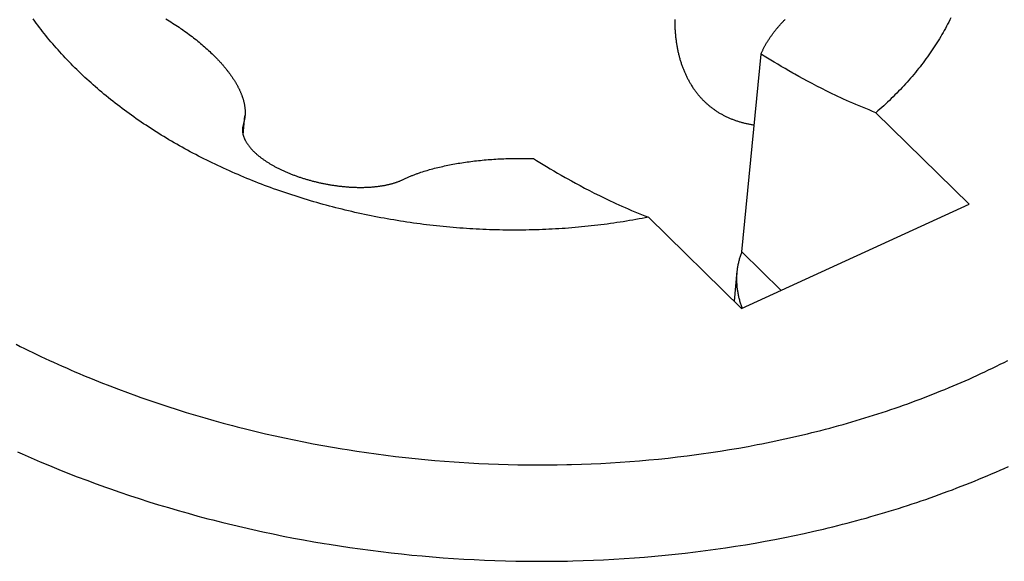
# Model space of a CAD drawing. Extents: x 0 to 594, y 0 to 420.
# Tile 81 of 105: x 554.365 to 554.798, y 123.025 to 123.264. Entities that reach past the tile are written whole.
import ezdxf

# ---------------------------------------------------------------- set-up
doc = ezdxf.new("R2010")
doc.units = 0
doc.header["$LTSCALE"] = 32.67
doc.layers.add('DATUM_AXIS', color=7, linetype='CONTINUOUS')

msp = doc.modelspace()

# ---------------------------------------------------------------- linework, layer by layer
at = {"layer": 'DATUM_AXIS', "color": 7, "linetype": 'CONTINUOUS'}
for p, q in [((554.42924, 123.26398), (554.42999, 123.26353)), ((554.42999, 123.26353), (554.43073, 123.26307)), ((554.43073, 123.26307), (554.43146, 123.26261)), ((554.43146, 123.26261), (554.43219, 123.26214)), ((554.43219, 123.26214), (554.43291, 123.26167)), ((554.43291, 123.26167), (554.43363, 123.26121)), ((554.43363, 123.26121), (554.43434, 123.26074)), ((554.43434, 123.26074), (554.43504, 123.26026)), ((554.43608, 123.25955), (554.43677, 123.25907)), ((554.43677, 123.25907), (554.43745, 123.25859)), ((554.43745, 123.25859), (554.43812, 123.25811)), ((554.43812, 123.25811), (554.43879, 123.25762)), ((554.43879, 123.25762), (554.43945, 123.25713)), ((554.43945, 123.25713), (554.44011, 123.25664)), ((554.44011, 123.25664), (554.44075, 123.25615)), ((554.44075, 123.25615), (554.4414, 123.25566)), ((554.4414, 123.25566), (554.44203, 123.25516)), ((554.44203, 123.25516), (554.44266, 123.25467)), ((554.44266, 123.25467), (554.44328, 123.25417)), ((554.44328, 123.25417), (554.4439, 123.25366)), ((554.4439, 123.25366), (554.4445, 123.25316)), ((554.4445, 123.25316), (554.4451, 123.25265)), ((554.4451, 123.25265), (554.4457, 123.25215)), ((554.4457, 123.25215), (554.44628, 123.25164)), ((554.44628, 123.25164), (554.44686, 123.25113)), ((554.44686, 123.25113), (554.44743, 123.25062)), ((554.44743, 123.25062), (554.44799, 123.25011)), ((554.44799, 123.25011), (554.44854, 123.24959)), ((554.44854, 123.24959), (554.44909, 123.24908)), ((554.44909, 123.24908), (554.44963, 123.24856)), ((554.68267, 123.16143), (554.69118, 123.24849)), ((554.69257, 123.24761), (554.69118, 123.24849)), ((554.694, 123.24673), (554.69257, 123.24761)), ((554.69546, 123.24583), (554.694, 123.24673)), ((554.69697, 123.24491), (554.69546, 123.24583)), ((554.69851, 123.24399), (554.69697, 123.24491)), ((554.7001, 123.24304), (554.69851, 123.24399)), ((554.70174, 123.24209), (554.7001, 123.24304)), ((554.70342, 123.24112), (554.70174, 123.24209)), ((554.70516, 123.24013), (554.70342, 123.24112)), ((554.70975, 123.23758), (554.70787, 123.23861)), ((554.71169, 123.23653), (554.70975, 123.23758)), ((554.71371, 123.23547), (554.71169, 123.23653)), ((554.71579, 123.23438), (554.71371, 123.23547)), ((554.71795, 123.23328), (554.71579, 123.23438)), ((554.7202, 123.23216), (554.71795, 123.23328)), ((554.78279, 123.18245), (554.74175, 123.22268)), ((554.46326, 123.21288), (554.46407, 123.22123)), ((554.46337, 123.21787), (554.46297, 123.21605)), ((554.55947, 123.20065), (554.56026, 123.20077)), ((554.56026, 123.20077), (554.56106, 123.20089)), ((554.56106, 123.20089), (554.56186, 123.201)), ((554.56186, 123.201), (554.56267, 123.20111)), ((554.56267, 123.20111), (554.56349, 123.20122)), ((554.56349, 123.20122), (554.56431, 123.20132)), ((554.56431, 123.20132), (554.56513, 123.20142)), ((554.56513, 123.20142), (554.56596, 123.20152)), ((554.56596, 123.20152), (554.5668, 123.20161)), ((554.5668, 123.20161), (554.56764, 123.2017)), ((554.56764, 123.2017), (554.56848, 123.20178)), ((554.56848, 123.20178), (554.56933, 123.20186)), ((554.56933, 123.20186), (554.57018, 123.20194)), ((554.57018, 123.20194), (554.57104, 123.20201)), ((554.57104, 123.20201), (554.5719, 123.20207)), ((554.5719, 123.20207), (554.57277, 123.20214)), ((554.57277, 123.20214), (554.57364, 123.2022)), ((554.57364, 123.2022), (554.57452, 123.20225)), ((554.57452, 123.20225), (554.57539, 123.2023)), ((554.57539, 123.2023), (554.57627, 123.20235)), ((554.57627, 123.20235), (554.57716, 123.20239)), ((554.57716, 123.20239), (554.57804, 123.20243)), ((554.57804, 123.20243), (554.57893, 123.20246)), ((554.58027, 123.20251), (554.58116, 123.20253)), ((554.58116, 123.20253), (554.58206, 123.20255)), ((554.58206, 123.20255), (554.58295, 123.20256)), ((554.58295, 123.20256), (554.58385, 123.20257)), ((554.58385, 123.20257), (554.58475, 123.20258)), ((554.58475, 123.20258), (554.58565, 123.20258)), ((554.58565, 123.20258), (554.58654, 123.20258)), ((554.58654, 123.20258), (554.58744, 123.20257)), ((554.58744, 123.20257), (554.58834, 123.20256)), ((554.58834, 123.20256), (554.58924, 123.20255)), ((554.58924, 123.20255), (554.59013, 123.20253)), ((554.59013, 123.20253), (554.59103, 123.20251)), ((554.59103, 123.20251), (554.59242, 123.20163)), ((554.59242, 123.20163), (554.59385, 123.20075)), ((554.59385, 123.20075), (554.59531, 123.19985)), ((554.54151, 123.19643), (554.54219, 123.19666)), ((554.54219, 123.19666), (554.54288, 123.19688)), ((554.54288, 123.19688), (554.54357, 123.19709)), ((554.54357, 123.19709), (554.54427, 123.1973)), ((554.54532, 123.19761), (554.54602, 123.1978)), ((554.54602, 123.1978), (554.54673, 123.198)), ((554.54673, 123.198), (554.54744, 123.19819)), ((554.54744, 123.19819), (554.54816, 123.19837)), ((554.54816, 123.19837), (554.54888, 123.19855)), ((554.54888, 123.19855), (554.54961, 123.19872)), ((554.54961, 123.19872), (554.55034, 123.1989)), ((554.55034, 123.1989), (554.55107, 123.19906)), ((554.55107, 123.19906), (554.55181, 123.19923)), ((554.55181, 123.19923), (554.55256, 123.19939)), ((554.55256, 123.19939), (554.5533, 123.19954)), ((554.5533, 123.19954), (554.55406, 123.19969)), ((554.55406, 123.19969), (554.55481, 123.19984)), ((554.55481, 123.19984), (554.55558, 123.19999)), ((554.55558, 123.19999), (554.55635, 123.20013)), ((554.55635, 123.20013), (554.55712, 123.20026)), ((554.55712, 123.20026), (554.5579, 123.2004)), ((554.5579, 123.2004), (554.55868, 123.20053)), ((554.55868, 123.20053), (554.55947, 123.20065)), ((554.59531, 123.19985), (554.59682, 123.19893)), ((554.59682, 123.19893), (554.59836, 123.19801)), ((554.59836, 123.19801), (554.59995, 123.19707)), ((554.59995, 123.19707), (554.60158, 123.19611)), ((554.60158, 123.19611), (554.60327, 123.19514)), ((554.60327, 123.19514), (554.605, 123.19415)), ((554.60771, 123.19264), (554.60959, 123.1916)), ((554.60959, 123.1916), (554.61154, 123.19056)), ((554.61154, 123.19056), (554.61355, 123.18949)), ((554.61355, 123.18949), (554.61564, 123.18841)), ((554.61564, 123.18841), (554.6178, 123.1873)), ((554.6178, 123.1873), (554.62005, 123.18618)), ((554.68264, 123.13647), (554.78279, 123.18245)), ((554.6416, 123.1767), (554.68264, 123.13647)), ((554.7, 123.14444), (554.68267, 123.16143))]:
    msp.add_line(p, q, dxfattribs=at)
at = {"layer": 'DATUM_AXIS', "color": 9, "linetype": 'CONTINUOUS'}
for p, q in [((554.46337, 123.21787), (554.463, 123.21416)), ((554.40067, 123.10397), (554.40454, 123.10245)), ((554.40454, 123.10245), (554.40842, 123.10097)), ((554.40842, 123.10097), (554.41233, 123.09951)), ((554.41233, 123.09951), (554.41626, 123.09809)), ((554.42218, 123.09601), (554.42616, 123.09466)), ((554.42616, 123.09466), (554.43016, 123.09334)), ((554.43016, 123.09334), (554.43417, 123.09205)), ((554.43417, 123.09205), (554.43821, 123.0908)), ((554.43821, 123.0908), (554.44226, 123.08958)), ((554.44226, 123.08958), (554.44633, 123.08838)), ((554.44633, 123.08838), (554.45041, 123.08722)), ((554.45041, 123.08722), (554.45451, 123.0861)), ((554.45451, 123.0861), (554.45863, 123.085)), ((554.46483, 123.08342), (554.46898, 123.08241)), ((554.46898, 123.08241), (554.47314, 123.08142)), ((554.47314, 123.08142), (554.47732, 123.08048)), ((554.47732, 123.08048), (554.48151, 123.07956)), ((554.48151, 123.07956), (554.48571, 123.07868)), ((554.48571, 123.07868), (554.48992, 123.07783)), ((554.48992, 123.07783), (554.49414, 123.07701)), ((554.49414, 123.07701), (554.49837, 123.07623)), ((554.49837, 123.07623), (554.50261, 123.07548)), ((554.50261, 123.07548), (554.50686, 123.07477)), ((554.67727, 123.0744), (554.68138, 123.0751)), ((554.68138, 123.0751), (554.68546, 123.07583)), ((554.68546, 123.07583), (554.68954, 123.0766)), ((554.36998, 123.0708), (554.37399, 123.06908)), ((554.51325, 123.07376), (554.51752, 123.07313)), ((554.51752, 123.07313), (554.5218, 123.07253)), ((554.5218, 123.07253), (554.52608, 123.07197)), ((554.52608, 123.07197), (554.53037, 123.07144)), ((554.53037, 123.07144), (554.53466, 123.07095)), ((554.53466, 123.07095), (554.53896, 123.07049)), ((554.64606, 123.07026), (554.65026, 123.0707)), ((554.65026, 123.0707), (554.65445, 123.07118)), ((554.65445, 123.07118), (554.65863, 123.07169)), ((554.66487, 123.07252), (554.66902, 123.07311)), ((554.66902, 123.07311), (554.67315, 123.07374)), ((554.67315, 123.07374), (554.67727, 123.0744)), ((554.37399, 123.06908), (554.37803, 123.06738)), ((554.37803, 123.06738), (554.38208, 123.06572)), ((554.53896, 123.07049), (554.54326, 123.07007)), ((554.54326, 123.07007), (554.54756, 123.06968)), ((554.54756, 123.06968), (554.55187, 123.06932)), ((554.55187, 123.06932), (554.55617, 123.069)), ((554.56264, 123.06858), (554.56695, 123.06835)), ((554.56695, 123.06835), (554.57126, 123.06815)), ((554.57126, 123.06815), (554.57557, 123.06798)), ((554.57557, 123.06798), (554.57988, 123.06785)), ((554.57988, 123.06785), (554.58418, 123.06775)), ((554.58418, 123.06775), (554.58849, 123.06769)), ((554.58849, 123.06769), (554.59279, 123.06767)), ((554.59279, 123.06767), (554.59708, 123.06767)), ((554.59708, 123.06767), (554.60138, 123.06772)), ((554.60138, 123.06772), (554.60567, 123.06779)), ((554.61209, 123.06798), (554.61636, 123.06814)), ((554.61636, 123.06814), (554.62063, 123.06834)), ((554.62063, 123.06834), (554.62489, 123.06857)), ((554.62489, 123.06857), (554.62914, 123.06884)), ((554.62914, 123.06884), (554.63338, 123.06915)), ((554.63338, 123.06915), (554.63762, 123.06948)), ((554.63762, 123.06948), (554.64184, 123.06986)), ((554.64184, 123.06986), (554.64606, 123.07026)), ((554.38208, 123.06572), (554.38617, 123.06409)), ((554.38617, 123.06409), (554.39027, 123.06248)), ((554.39027, 123.06248), (554.3944, 123.06091)), ((554.3944, 123.06091), (554.39855, 123.05938)), ((554.39855, 123.05938), (554.40272, 123.05787)), ((554.40902, 123.05567), (554.41325, 123.05424)), ((554.41325, 123.05424), (554.41749, 123.05285)), ((554.41749, 123.05285), (554.42175, 123.05149)), ((554.42175, 123.05149), (554.42604, 123.05016)), ((554.42604, 123.05016), (554.43034, 123.04886)), ((554.43034, 123.04886), (554.43466, 123.0476)), ((554.43466, 123.0476), (554.43899, 123.04637)), ((554.43899, 123.04637), (554.44334, 123.04517)), ((554.44334, 123.04517), (554.44771, 123.04401)), ((554.45429, 123.04233), (554.4587, 123.04125)), ((554.4587, 123.04125), (554.46311, 123.04021)), ((554.46311, 123.04021), (554.46755, 123.0392)), ((554.46755, 123.0392), (554.47199, 123.03822)), ((554.47199, 123.03822), (554.47645, 123.03728)), ((554.47645, 123.03728), (554.48092, 123.03638)), ((554.48092, 123.03638), (554.4854, 123.0355)), ((554.70159, 123.03573), (554.70588, 123.03661)), ((554.70588, 123.03661), (554.71014, 123.03753)), ((554.71014, 123.03753), (554.71439, 123.03848)), ((554.4854, 123.0355), (554.48989, 123.03467)), ((554.48989, 123.03467), (554.49438, 123.03387)), ((554.49438, 123.03387), (554.49889, 123.0331)), ((554.50567, 123.03202), (554.5102, 123.03134)), ((554.67552, 123.03119), (554.6799, 123.03185)), ((554.6799, 123.03185), (554.68427, 123.03256)), ((554.68427, 123.03256), (554.68863, 123.0333)), ((554.68863, 123.0333), (554.69297, 123.03408)), ((554.69297, 123.03408), (554.69729, 123.03489)), ((554.69729, 123.03489), (554.70159, 123.03573)), ((554.5102, 123.03134), (554.51474, 123.0307)), ((554.51474, 123.0307), (554.51928, 123.03009)), ((554.51928, 123.03009), (554.52383, 123.02952)), ((554.52383, 123.02952), (554.52838, 123.02898)), ((554.52838, 123.02898), (554.53294, 123.02848)), ((554.53294, 123.02848), (554.5375, 123.02802)), ((554.5375, 123.02802), (554.54207, 123.02759)), ((554.54207, 123.02759), (554.54664, 123.0272)), ((554.63995, 123.02711), (554.64444, 123.02749)), ((554.64444, 123.02749), (554.64892, 123.02791)), ((554.64892, 123.02791), (554.65338, 123.02837)), ((554.65338, 123.02837), (554.65783, 123.02886)), ((554.65783, 123.02886), (554.66227, 123.02939)), ((554.66227, 123.02939), (554.6667, 123.02995)), ((554.6667, 123.02995), (554.67112, 123.03055)), ((554.67112, 123.03055), (554.67552, 123.03119)), ((554.54664, 123.0272), (554.55121, 123.02684)), ((554.55121, 123.02684), (554.55578, 123.02652)), ((554.55578, 123.02652), (554.56036, 123.02623)), ((554.56036, 123.02623), (554.56493, 123.02599)), ((554.56493, 123.02599), (554.56951, 123.02577)), ((554.56951, 123.02577), (554.57408, 123.0256)), ((554.57408, 123.0256), (554.57865, 123.02546)), ((554.57865, 123.02546), (554.58322, 123.02535)), ((554.58322, 123.02535), (554.58779, 123.02529)), ((554.58779, 123.02529), (554.59236, 123.02525)), ((554.59236, 123.02525), (554.59692, 123.02526)), ((554.59692, 123.02526), (554.60148, 123.0253)), ((554.60148, 123.0253), (554.60603, 123.02538)), ((554.61285, 123.02556), (554.61738, 123.02573)), ((554.61738, 123.02573), (554.62191, 123.02593)), ((554.62191, 123.02593), (554.62644, 123.02617)), ((554.62644, 123.02617), (554.63095, 123.02645)), ((554.63095, 123.02645), (554.63546, 123.02676)), ((554.63546, 123.02676), (554.63995, 123.02711))]:
    msp.add_line(p, q, dxfattribs=at)
at = {"layer": 'DATUM_AXIS', "color": 7, "linetype": 'CONTINUOUS'}
for points in [[(554.385, 123.24678), (554.38419, 123.24765), (554.38338, 123.24853), (554.38258, 123.24941), (554.38178, 123.2503), (554.381, 123.25118), (554.38022, 123.25207), (554.37945, 123.25297), (554.37869, 123.25386), (554.37794, 123.25476), (554.3772, 123.25566), (554.37646, 123.25657), (554.37573, 123.25748), (554.37502, 123.25839), (554.37431, 123.2593), (554.3736, 123.26022), (554.37291, 123.26114), (554.37223, 123.26206), (554.37155, 123.26299), (554.37088, 123.26391)], [(554.65323, 123.26374), (554.65322, 123.26325), (554.65322, 123.26277), (554.65323, 123.26229), (554.65323, 123.26181), (554.65324, 123.26133), (554.65326, 123.26086), (554.65327, 123.26039), (554.65329, 123.25993), (554.65331, 123.25947), (554.65334, 123.25901), (554.65337, 123.25855), (554.6534, 123.2581), (554.65343, 123.25765), (554.65347, 123.2572), (554.65351, 123.25676), (554.65355, 123.25631), (554.6536, 123.25588), (554.65365, 123.25544), (554.6537, 123.25501), (554.65376, 123.25458), (554.65381, 123.25415), (554.65387, 123.25372), (554.65394, 123.2533), (554.654, 123.25288), (554.65407, 123.25247), (554.65414, 123.25205), (554.65421, 123.25164), (554.65429, 123.25123), (554.65437, 123.25082), (554.65445, 123.25042), (554.65453, 123.25002), (554.65462, 123.24962), (554.65471, 123.24922), (554.6548, 123.24882), (554.65489, 123.24843), (554.65499, 123.24804), (554.65509, 123.24765), (554.65519, 123.24727), (554.65529, 123.24689), (554.6554, 123.24651), (554.65551, 123.24613), (554.65562, 123.24575), (554.65573, 123.24538), (554.65585, 123.245), (554.65597, 123.24464), (554.65609, 123.24427), (554.65621, 123.2439), (554.65634, 123.24354), (554.65646, 123.24318), (554.65659, 123.24282), (554.65673, 123.24247), (554.65686, 123.24211), (554.657, 123.24176), (554.65714, 123.24141), (554.65728, 123.24106), (554.65743, 123.24072), (554.65758, 123.24037), (554.65773, 123.24003), (554.65788, 123.2397), (554.65803, 123.23936), (554.65819, 123.23902), (554.65835, 123.23869), (554.65851, 123.23836), (554.65867, 123.23803), (554.65884, 123.23771), (554.65901, 123.23739), (554.65918, 123.23706), (554.65935, 123.23675), (554.65953, 123.23643), (554.65971, 123.23611), (554.65989, 123.2358), (554.66007, 123.23549), (554.66026, 123.23518), (554.66044, 123.23488), (554.66063, 123.23458), (554.66083, 123.23427), (554.66102, 123.23398), (554.66122, 123.23368), (554.66142, 123.23339), (554.66162, 123.23309), (554.66182, 123.2328), (554.66203, 123.23252), (554.66224, 123.23223), (554.66245, 123.23195), (554.66266, 123.23167), (554.66287, 123.23139), (554.66309, 123.23112), (554.66331, 123.23084), (554.66353, 123.23057), (554.66376, 123.2303), (554.66398, 123.23004), (554.66421, 123.22978), (554.66444, 123.22951), (554.66468, 123.22926), (554.66491, 123.229), (554.66515, 123.22875), (554.66539, 123.2285), (554.66563, 123.22825), (554.66587, 123.228), (554.66612, 123.22776)], [(554.69118, 123.24849), (554.69129, 123.24876), (554.69141, 123.24903), (554.69152, 123.2493), (554.69165, 123.24957), (554.69177, 123.24984), (554.6919, 123.25011), (554.69203, 123.25038), (554.69216, 123.25065), (554.6923, 123.25093), (554.69243, 123.2512), (554.69258, 123.25147), (554.69272, 123.25175), (554.69287, 123.25202), (554.69302, 123.25229), (554.69317, 123.25257), (554.69333, 123.25284), (554.69349, 123.25312), (554.69365, 123.25339), (554.69381, 123.25367), (554.69398, 123.25394), (554.69415, 123.25421), (554.69432, 123.25449), (554.6945, 123.25476), (554.69468, 123.25504), (554.69486, 123.25531), (554.69504, 123.25559), (554.69523, 123.25586), (554.69542, 123.25614), (554.69561, 123.25641), (554.69581, 123.25669), (554.69601, 123.25696), (554.69621, 123.25724), (554.69641, 123.25751), (554.69661, 123.25779), (554.69682, 123.25806), (554.69703, 123.25833), (554.69725, 123.25861), (554.69746, 123.25888), (554.69768, 123.25915), (554.6979, 123.25942), (554.69812, 123.2597), (554.69835, 123.25997), (554.69858, 123.26024), (554.69881, 123.26051), (554.69904, 123.26078), (554.69928, 123.26105), (554.69952, 123.26132), (554.69976, 123.26159), (554.7, 123.26186), (554.70024, 123.26213), (554.70049, 123.2624), (554.70074, 123.26266), (554.70099, 123.26293), (554.70125, 123.2632), (554.7015, 123.26346), (554.70176, 123.26373)], [(554.77472, 123.2644), (554.77426, 123.26347), (554.77378, 123.26254), (554.7733, 123.26162), (554.77282, 123.2607), (554.77232, 123.25978), (554.77181, 123.25886), (554.77129, 123.25795), (554.77077, 123.25704), (554.77023, 123.25613), (554.76969, 123.25523), (554.76914, 123.25433), (554.76857, 123.25343), (554.768, 123.25254), (554.76742, 123.25164), (554.76683, 123.25075), (554.76624, 123.24987), (554.76563, 123.24899), (554.76502, 123.24811), (554.76439, 123.24723), (554.76376, 123.24636), (554.76312, 123.24549), (554.76247, 123.24463), (554.76181, 123.24376), (554.76114, 123.2429), (554.76047, 123.24205), (554.75978, 123.2412), (554.75909, 123.24035), (554.75839, 123.23951), (554.75768, 123.23866), (554.75696, 123.23783), (554.75623, 123.23699), (554.7555, 123.23616), (554.75476, 123.23534), (554.754, 123.23452), (554.75324, 123.2337), (554.75248, 123.23289), (554.7517, 123.23208), (554.75091, 123.23127), (554.75012, 123.23047), (554.74932, 123.22967), (554.74851, 123.22887), (554.74769, 123.22809), (554.74687, 123.2273), (554.74604, 123.22652), (554.74519, 123.22574), (554.74435, 123.22497), (554.74349, 123.2242), (554.74262, 123.22344), (554.74175, 123.22268)], [(554.43504, 123.26026), (554.43574, 123.25979), (554.43608, 123.25955)], [(554.44963, 123.24856), (554.45016, 123.24805), (554.45042, 123.24779), (554.45067, 123.24753), (554.45093, 123.24727), (554.45119, 123.24701), (554.45144, 123.24676), (554.45169, 123.2465), (554.45194, 123.24624), (554.45218, 123.24598), (554.45242, 123.24572), (554.45266, 123.24546), (554.4529, 123.24521), (554.45314, 123.24495), (554.45337, 123.24469), (554.4536, 123.24443), (554.45383, 123.24417), (554.45406, 123.24391), (554.45428, 123.24366), (554.4545, 123.2434), (554.45472, 123.24314), (554.45494, 123.24288), (554.45516, 123.24263), (554.45537, 123.24237), (554.45558, 123.24211), (554.45578, 123.24186), (554.45599, 123.2416), (554.45619, 123.24135), (554.45639, 123.24109), (554.45659, 123.24083), (554.45678, 123.24058), (554.45698, 123.24032), (554.45716, 123.24007), (554.45735, 123.23981), (554.45754, 123.23956), (554.45772, 123.23931), (554.4579, 123.23905), (554.45808, 123.2388), (554.45825, 123.23855), (554.45842, 123.23829), (554.45859, 123.23804), (554.45876, 123.23779), (554.45893, 123.23754), (554.45909, 123.23729), (554.45925, 123.23704), (554.45941, 123.23679), (554.45956, 123.23654), (554.45971, 123.23629), (554.45986, 123.23604), (554.46001, 123.23579), (554.46016, 123.23554), (554.4603, 123.23529), (554.46044, 123.23504), (554.46058, 123.23479), (554.46071, 123.23455), (554.46085, 123.2343), (554.46098, 123.23405), (554.4611, 123.2338), (554.46123, 123.23356), (554.46135, 123.23331), (554.46147, 123.23307), (554.46159, 123.23282), (554.4617, 123.23258), (554.46182, 123.23233), (554.46193, 123.23209), (554.46203, 123.23184), (554.46214, 123.2316), (554.46224, 123.23135), (554.46234, 123.23111), (554.46244, 123.23087), (554.46253, 123.23062), (554.46263, 123.23038), (554.46272, 123.23014), (554.4628, 123.22989), (554.46289, 123.22965), (554.46297, 123.22941), (554.46305, 123.22917), (554.46313, 123.22893), (554.4632, 123.22868), (554.46327, 123.22844), (554.46334, 123.2282), (554.46341, 123.22796), (554.46347, 123.22772), (554.46353, 123.22748), (554.46359, 123.22724), (554.46365, 123.227), (554.4637, 123.22676), (554.46375, 123.22651), (554.4638, 123.22627), (554.46384, 123.22603), (554.46388, 123.22579), (554.46392, 123.22555), (554.46396, 123.22531), (554.46399, 123.22507), (554.46402, 123.22483), (554.46404, 123.22459), (554.46407, 123.22435), (554.46409, 123.22411), (554.4641, 123.22387), (554.46412, 123.22363), (554.46413, 123.22339), (554.46414, 123.22315), (554.46414, 123.22291), (554.46414, 123.22267), (554.46414, 123.22243), (554.46413, 123.22219), (554.46412, 123.22195), (554.46411, 123.22171), (554.46409, 123.22147), (554.46407, 123.22123)], [(554.6416, 123.1767), (554.64023, 123.17642), (554.63886, 123.17616), (554.63748, 123.1759), (554.6361, 123.17565), (554.63471, 123.17541), (554.63333, 123.17517), (554.63194, 123.17494), (554.63054, 123.17471), (554.62915, 123.17449), (554.62775, 123.17428), (554.62635, 123.17408), (554.62494, 123.17388), (554.62353, 123.17368), (554.62212, 123.1735), (554.62071, 123.17332), (554.6193, 123.17315), (554.61788, 123.17298), (554.61646, 123.17282), (554.61504, 123.17267), (554.61362, 123.17252), (554.61219, 123.17238), (554.61077, 123.17225), (554.60934, 123.17212), (554.60791, 123.172), (554.60647, 123.17189), (554.60504, 123.17178), (554.6036, 123.17168), (554.60216, 123.17159), (554.60072, 123.17151), (554.59928, 123.17143), (554.59784, 123.17135), (554.5964, 123.17129), (554.59495, 123.17123), (554.5935, 123.17117), (554.59206, 123.17113), (554.59061, 123.17109), (554.58916, 123.17105), (554.58771, 123.17103), (554.58625, 123.17101), (554.5848, 123.171), (554.58335, 123.17099), (554.58189, 123.17099), (554.58044, 123.171), (554.57898, 123.17101), (554.57753, 123.17103), (554.57607, 123.17106), (554.57461, 123.17109), (554.57315, 123.17113), (554.5717, 123.17118), (554.57024, 123.17124), (554.56878, 123.1713), (554.56732, 123.17136), (554.56586, 123.17144), (554.5644, 123.17152), (554.56295, 123.17161), (554.56149, 123.1717), (554.56003, 123.1718), (554.55857, 123.17191), (554.55711, 123.17202), (554.55566, 123.17214), (554.5542, 123.17227), (554.55274, 123.17241), (554.55129, 123.17255), (554.54983, 123.17269), (554.54838, 123.17285), (554.54693, 123.17301), (554.54547, 123.17317), (554.54402, 123.17335), (554.54257, 123.17353), (554.54112, 123.17372), (554.53967, 123.17391), (554.53823, 123.17411), (554.53678, 123.17432), (554.53534, 123.17453), (554.53389, 123.17475), (554.53245, 123.17497), (554.53101, 123.17521), (554.52957, 123.17545), (554.52814, 123.17569), (554.5267, 123.17594), (554.52527, 123.1762), (554.52384, 123.17647), (554.52241, 123.17674), (554.52098, 123.17702), (554.51955, 123.1773), (554.51813, 123.17759), (554.51671, 123.17789), (554.51529, 123.17819), (554.51387, 123.1785), (554.51245, 123.17882), (554.51104, 123.17914), (554.50963, 123.17947), (554.50822, 123.17981), (554.50682, 123.18015), (554.50542, 123.1805), (554.50402, 123.18085), (554.50262, 123.18121), (554.50122, 123.18158), (554.49983, 123.18195), (554.49844, 123.18233), (554.49706, 123.18272), (554.49568, 123.18311), (554.4943, 123.18351), (554.49292, 123.18391), (554.49155, 123.18432), (554.49018, 123.18474), (554.48881, 123.18516), (554.48745, 123.18559), (554.48609, 123.18602), (554.48473, 123.18646), (554.48338, 123.18691), (554.48203, 123.18736), (554.48069, 123.18782), (554.47935, 123.18828), (554.47801, 123.18875), (554.47668, 123.18923), (554.47535, 123.18971), (554.47402, 123.1902), (554.4727, 123.19069), (554.47139, 123.19119), (554.47007, 123.1917), (554.46876, 123.19221), (554.46746, 123.19273), (554.46616, 123.19325), (554.46486, 123.19378), (554.46357, 123.19431), (554.46229, 123.19485), (554.46101, 123.1954), (554.45973, 123.19595), (554.45846, 123.1965), (554.45719, 123.19707), (554.45593, 123.19763), (554.45467, 123.19821), (554.45341, 123.19879), (554.45217, 123.19937), (554.45092, 123.19996), (554.44969, 123.20055), (554.44845, 123.20115), (554.44722, 123.20176), (554.446, 123.20237), (554.44479, 123.20299), (554.44357, 123.20361), (554.44237, 123.20424), (554.44117, 123.20487), (554.43997, 123.20551), (554.43878, 123.20615), (554.4376, 123.2068), (554.43642, 123.20745), (554.43525, 123.20811), (554.43408, 123.20877), (554.43292, 123.20944), (554.43176, 123.21011), (554.43062, 123.21079), (554.42947, 123.21147), (554.42833, 123.21216), (554.4272, 123.21285), (554.42608, 123.21355), (554.42496, 123.21425), (554.42385, 123.21496), (554.42274, 123.21567), (554.42164, 123.21639), (554.42055, 123.21711), (554.41946, 123.21783), (554.41838, 123.21856), (554.41731, 123.2193), (554.41624, 123.22004), (554.41518, 123.22078), (554.41413, 123.22153), (554.41308, 123.22228), (554.41204, 123.22304), (554.411, 123.2238), (554.40998, 123.22457), (554.40896, 123.22534), (554.40794, 123.22611), (554.40694, 123.22689), (554.40594, 123.22768), (554.40495, 123.22847), (554.40396, 123.22926), (554.40299, 123.23005), (554.40202, 123.23085), (554.40105, 123.23166), (554.4001, 123.23246), (554.39915, 123.23328), (554.39821, 123.23409), (554.39727, 123.23491), (554.39635, 123.23574), (554.39543, 123.23656), (554.39452, 123.23739), (554.39361, 123.23823), (554.39272, 123.23907), (554.39183, 123.23991), (554.39095, 123.24076), (554.39008, 123.24161), (554.38921, 123.24246), (554.38835, 123.24332), (554.38751, 123.24418), (554.38666, 123.24504), (554.38583, 123.24591), (554.385, 123.24678)], [(554.70787, 123.23861), (554.70605, 123.23963), (554.70516, 123.24013)], [(554.74175, 123.22268), (554.74025, 123.22326), (554.73875, 123.22386), (554.73725, 123.22446), (554.73577, 123.22507), (554.73432, 123.22568), (554.73289, 123.22629), (554.7315, 123.2269), (554.73013, 123.2275), (554.7288, 123.2281), (554.72749, 123.22869), (554.72622, 123.22928), (554.72496, 123.22986), (554.72374, 123.23045), (554.72253, 123.23102), (554.72135, 123.23159), (554.7202, 123.23216)], [(554.66612, 123.22776), (554.66637, 123.22752), (554.66662, 123.22728), (554.66687, 123.22704), (554.66713, 123.22681), (554.66738, 123.22658), (554.66764, 123.22635), (554.6679, 123.22612), (554.66817, 123.2259), (554.66843, 123.22568), (554.6687, 123.22546), (554.66897, 123.22524), (554.66924, 123.22503), (554.66952, 123.22482), (554.66979, 123.22461), (554.67007, 123.22441), (554.67035, 123.22421), (554.67063, 123.22401), (554.67091, 123.22381), (554.6712, 123.22361), (554.67149, 123.22342), (554.67178, 123.22323), (554.67207, 123.22305), (554.67236, 123.22286), (554.67266, 123.22268), (554.67296, 123.2225), (554.67325, 123.22233), (554.67356, 123.22215), (554.67386, 123.22198), (554.67416, 123.22182), (554.67447, 123.22165), (554.67478, 123.22149), (554.67509, 123.22133), (554.6754, 123.22117), (554.67572, 123.22102), (554.67603, 123.22087), (554.67635, 123.22072), (554.67667, 123.22057), (554.67699, 123.22043), (554.67732, 123.22029), (554.67764, 123.22015), (554.67797, 123.22001), (554.6783, 123.21988), (554.67863, 123.21975), (554.67897, 123.21962), (554.6793, 123.2195), (554.67964, 123.21937), (554.67998, 123.21925), (554.68032, 123.21914), (554.68066, 123.21902), (554.68101, 123.21891), (554.68135, 123.2188), (554.6817, 123.21869), (554.68205, 123.21859), (554.68241, 123.21849), (554.68276, 123.21839), (554.68312, 123.2183), (554.68348, 123.2182), (554.68384, 123.21811), (554.6842, 123.21802), (554.68456, 123.21794), (554.68493, 123.21786), (554.6853, 123.21778), (554.68567, 123.2177), (554.68604, 123.21763), (554.68642, 123.21755), (554.6868, 123.21749), (554.68717, 123.21742), (554.68756, 123.21736), (554.68794, 123.21729), (554.68813, 123.21727)], [(554.46407, 123.22115), (554.46405, 123.22099), (554.46402, 123.22075), (554.46399, 123.22051), (554.46396, 123.22027), (554.46392, 123.22003), (554.46387, 123.21979), (554.46382, 123.21955), (554.46377, 123.21931), (554.46372, 123.21907), (554.46365, 123.21883), (554.46359, 123.21859), (554.46352, 123.21835), (554.46345, 123.21811), (554.46337, 123.21787)], [(554.46297, 123.21605), (554.46296, 123.21586), (554.46295, 123.21568), (554.46294, 123.21549), (554.46293, 123.2153), (554.46294, 123.21511), (554.46294, 123.21492), (554.46295, 123.21473), (554.46296, 123.21454), (554.46298, 123.21435), (554.463, 123.21416), (554.46303, 123.21397), (554.46306, 123.21378), (554.4631, 123.21358), (554.46313, 123.21339), (554.46318, 123.2132), (554.46322, 123.213), (554.46328, 123.21281), (554.46333, 123.21261), (554.46339, 123.21242), (554.46345, 123.21223), (554.46352, 123.21203), (554.46359, 123.21184), (554.46367, 123.21164), (554.46375, 123.21144), (554.46383, 123.21125), (554.46392, 123.21105), (554.46401, 123.21086), (554.46411, 123.21066), (554.46421, 123.21047), (554.46431, 123.21027), (554.46442, 123.21007), (554.46453, 123.20988), (554.46464, 123.20968), (554.46476, 123.20949), (554.46489, 123.20929), (554.46501, 123.2091), (554.46514, 123.2089), (554.46528, 123.20871), (554.46541, 123.20851), (554.46556, 123.20832), (554.4657, 123.20812), (554.46585, 123.20793), (554.466, 123.20773), (554.46616, 123.20754), (554.46632, 123.20735), (554.46648, 123.20715), (554.46665, 123.20696), (554.46682, 123.20677), (554.46699, 123.20657), (554.46717, 123.20638), (554.46735, 123.20619), (554.46753, 123.206), (554.46772, 123.20581), (554.46791, 123.20562), (554.46811, 123.20543), (554.4683, 123.20524), (554.4685, 123.20505), (554.46871, 123.20486), (554.46892, 123.20468), (554.46913, 123.20449), (554.46934, 123.2043), (554.46956, 123.20412), (554.46978, 123.20393), (554.47, 123.20375), (554.47023, 123.20356), (554.47045, 123.20338), (554.47069, 123.2032), (554.47092, 123.20302), (554.47116, 123.20284), (554.4714, 123.20266), (554.47164, 123.20248), (554.47189, 123.2023), (554.47214, 123.20212), (554.47239, 123.20194), (554.47265, 123.20176), (554.47291, 123.20159), (554.47317, 123.20141), (554.47343, 123.20124), (554.4737, 123.20107), (554.47396, 123.20089), (554.47424, 123.20072), (554.47451, 123.20055), (554.47479, 123.20038), (554.47506, 123.20021), (554.47535, 123.20005), (554.47563, 123.19988), (554.47592, 123.19971), (554.4762, 123.19955), (554.4765, 123.19938), (554.47679, 123.19922), (554.47708, 123.19906), (554.47738, 123.1989), (554.47768, 123.19874), (554.47798, 123.19858), (554.47829, 123.19842), (554.4786, 123.19827), (554.47891, 123.19811), (554.47922, 123.19796), (554.47953, 123.1978), (554.47985, 123.19765), (554.48016, 123.1975), (554.48048, 123.19735), (554.4808, 123.1972), (554.48113, 123.19705), (554.48145, 123.19691), (554.48178, 123.19676), (554.48211, 123.19662), (554.48244, 123.19648), (554.48277, 123.19633), (554.48311, 123.19619), (554.48344, 123.19605), (554.48378, 123.19592), (554.48412, 123.19578), (554.48446, 123.19564), (554.4848, 123.19551), (554.48515, 123.19538), (554.48549, 123.19525), (554.48584, 123.19512), (554.48619, 123.19499), (554.48654, 123.19486), (554.48689, 123.19473), (554.48725, 123.19461), (554.4876, 123.19449), (554.48796, 123.19436), (554.48832, 123.19424), (554.48868, 123.19412), (554.48904, 123.19401), (554.4894, 123.19389), (554.48976, 123.19377), (554.49013, 123.19366), (554.49049, 123.19355), (554.49086, 123.19344), (554.49123, 123.19333), (554.49159, 123.19322), (554.49196, 123.19312), (554.49233, 123.19301), (554.49271, 123.19291), (554.49308, 123.19281), (554.49345, 123.19271), (554.49383, 123.19261), (554.4942, 123.19251), (554.49458, 123.19241), (554.49496, 123.19232), (554.49533, 123.19223), (554.49571, 123.19214), (554.49609, 123.19205), (554.49647, 123.19196), (554.49685, 123.19187), (554.49724, 123.19179), (554.49762, 123.19171), (554.498, 123.19163), (554.49838, 123.19155), (554.49877, 123.19147), (554.49915, 123.19139), (554.49954, 123.19132), (554.49992, 123.19124), (554.50031, 123.19117), (554.50069, 123.1911), (554.50108, 123.19104), (554.50146, 123.19097), (554.50185, 123.19091), (554.50224, 123.19084), (554.50262, 123.19078), (554.50301, 123.19072), (554.5034, 123.19067), (554.50379, 123.19061), (554.50417, 123.19056), (554.50456, 123.19051), (554.50495, 123.19046), (554.50534, 123.19041), (554.50572, 123.19036), (554.50611, 123.19032), (554.5065, 123.19027), (554.50688, 123.19023), (554.50727, 123.19019), (554.50766, 123.19015), (554.50804, 123.19012), (554.50843, 123.19009), (554.50881, 123.19005), (554.5092, 123.19002), (554.50958, 123.19), (554.50996, 123.18997), (554.51035, 123.18995), (554.51073, 123.18992), (554.51111, 123.1899), (554.51149, 123.18988), (554.51187, 123.18987), (554.51225, 123.18985), (554.51263, 123.18984), (554.51301, 123.18983), (554.51339, 123.18982), (554.51376, 123.18981), (554.51414, 123.18981), (554.51451, 123.18981), (554.51489, 123.1898), (554.51526, 123.18981), (554.51563, 123.18981), (554.516, 123.18981), (554.51637, 123.18982)], [(554.57893, 123.20246), (554.57982, 123.20249), (554.58027, 123.20251)], [(554.53394, 123.19342), (554.53426, 123.19357), (554.53458, 123.19372), (554.5349, 123.19387), (554.53522, 123.19401), (554.53554, 123.19415), (554.53586, 123.19429), (554.53619, 123.19443), (554.53651, 123.19457), (554.53684, 123.1947), (554.53716, 123.19484), (554.53749, 123.19497), (554.53782, 123.1951), (554.53815, 123.19523), (554.53848, 123.19535), (554.53882, 123.19548), (554.53915, 123.1956), (554.53948, 123.19573), (554.53982, 123.19585), (554.54016, 123.19597), (554.54049, 123.19609), (554.54083, 123.1962), (554.54117, 123.19632), (554.54151, 123.19643)], [(554.54427, 123.1973), (554.54497, 123.19751), (554.54532, 123.19761)], [(554.51637, 123.18982), (554.51674, 123.18983), (554.5171, 123.18984), (554.51747, 123.18985), (554.51783, 123.18987), (554.5182, 123.18988), (554.51856, 123.1899), (554.51892, 123.18992), (554.51927, 123.18995), (554.51963, 123.18997), (554.51998, 123.19), (554.52034, 123.19003), (554.52069, 123.19006), (554.52104, 123.19009), (554.52139, 123.19013), (554.52173, 123.19016), (554.52208, 123.1902), (554.52242, 123.19024), (554.52276, 123.19029), (554.5231, 123.19033), (554.52344, 123.19038), (554.52377, 123.19043), (554.5241, 123.19048), (554.52443, 123.19053), (554.52476, 123.19059), (554.52509, 123.19065), (554.52541, 123.1907), (554.52573, 123.19077), (554.52605, 123.19083), (554.52637, 123.19089), (554.52668, 123.19096), (554.52699, 123.19103), (554.5273, 123.1911), (554.52761, 123.19117), (554.52791, 123.19125), (554.52822, 123.19133), (554.52851, 123.19141), (554.52881, 123.19149), (554.5291, 123.19157), (554.52939, 123.19165), (554.52968, 123.19174), (554.52997, 123.19183), (554.53025, 123.19192), (554.53053, 123.19201), (554.5308, 123.19211), (554.53107, 123.1922), (554.53134, 123.1923), (554.53161, 123.1924), (554.53188, 123.19251), (554.53214, 123.19261), (554.53239, 123.19272), (554.53265, 123.19282), (554.5329, 123.19293), (554.53314, 123.19304), (554.53339, 123.19316), (554.53394, 123.19342)], [(554.605, 123.19415), (554.60589, 123.19365), (554.60771, 123.19264)], [(554.62005, 123.18618), (554.6212, 123.18561), (554.62238, 123.18504), (554.62358, 123.18447), (554.62481, 123.18389), (554.62606, 123.1833), (554.62734, 123.18271), (554.62865, 123.18212), (554.62998, 123.18152), (554.63134, 123.18092), (554.63274, 123.18031), (554.63417, 123.1797), (554.63563, 123.17909), (554.6371, 123.17848), (554.6386, 123.17788), (554.6401, 123.17728), (554.6416, 123.1767)], [(554.68267, 123.16143), (554.68252, 123.16103), (554.68237, 123.16063), (554.68223, 123.16023), (554.68209, 123.15983), (554.68196, 123.15943), (554.68184, 123.15902), (554.68171, 123.15862), (554.6816, 123.15821), (554.68149, 123.15781), (554.68138, 123.1574), (554.68128, 123.15699), (554.68119, 123.15658), (554.6811, 123.15617), (554.68102, 123.15576), (554.68094, 123.15535), (554.68086, 123.15494), (554.6808, 123.15453), (554.68073, 123.15411), (554.68068, 123.1537), (554.68062, 123.15328), (554.68058, 123.15287), (554.67929, 123.13975)], [(554.68054, 123.15245), (554.6805, 123.15204), (554.68047, 123.15162), (554.68044, 123.1512), (554.68042, 123.15078), (554.68041, 123.15037), (554.6804, 123.14995), (554.68039, 123.14953), (554.68039, 123.14911), (554.6804, 123.14869), (554.68041, 123.14827), (554.68043, 123.14785), (554.68045, 123.14743), (554.68048, 123.14701), (554.68051, 123.14659), (554.68055, 123.14617), (554.68059, 123.14575), (554.68064, 123.14533), (554.6807, 123.14491), (554.68076, 123.14449), (554.68082, 123.14407), (554.68089, 123.14365), (554.68097, 123.14323), (554.68105, 123.14281), (554.68113, 123.14239), (554.68123, 123.14197), (554.68132, 123.14155), (554.68142, 123.14113), (554.68153, 123.14072), (554.68164, 123.1403), (554.68176, 123.13988), (554.68188, 123.13946), (554.68201, 123.13905), (554.68214, 123.13863), (554.68228, 123.13822), (554.68243, 123.1378), (554.68257, 123.13739), (554.68273, 123.13698), (554.68288, 123.13658)]]:
    msp.add_lwpolyline(points, dxfattribs=at)
at = {"layer": 'DATUM_AXIS', "color": 9, "linetype": 'CONTINUOUS'}
for points in [[(554.36337, 123.12074), (554.36518, 123.11983), (554.36699, 123.11893), (554.3688, 123.11804), (554.37063, 123.11716), (554.37246, 123.11628), (554.37429, 123.11541), (554.37614, 123.11454), (554.37799, 123.11369), (554.37985, 123.11284), (554.38171, 123.11199), (554.38358, 123.11116), (554.38545, 123.11033), (554.38733, 123.10951), (554.38922, 123.1087), (554.39112, 123.10789), (554.39302, 123.10709), (554.39492, 123.1063), (554.39683, 123.10552), (554.40067, 123.10397)], [(554.68954, 123.0766), (554.69156, 123.07699), (554.69359, 123.07739), (554.69561, 123.07781), (554.69763, 123.07823), (554.69964, 123.07865), (554.70165, 123.07909), (554.70365, 123.07954), (554.70565, 123.07999), (554.70764, 123.08045), (554.70963, 123.08092), (554.71161, 123.0814), (554.71359, 123.08188), (554.71557, 123.08238), (554.71753, 123.08288), (554.7195, 123.08339), (554.72146, 123.08391), (554.72341, 123.08444), (554.72536, 123.08497), (554.7273, 123.08551), (554.72923, 123.08607), (554.73117, 123.08662), (554.73309, 123.08719), (554.73501, 123.08777), (554.73692, 123.08835), (554.73883, 123.08894), (554.74074, 123.08954), (554.74263, 123.09015), (554.74452, 123.09076), (554.74641, 123.09139), (554.74828, 123.09202), (554.75016, 123.09266), (554.75202, 123.0933), (554.75388, 123.09396), (554.75573, 123.09462), (554.75758, 123.09529), (554.75942, 123.09597), (554.76125, 123.09665), (554.76308, 123.09735), (554.7649, 123.09805), (554.76671, 123.09876), (554.76852, 123.09947), (554.77032, 123.1002), (554.77211, 123.10093), (554.7739, 123.10167), (554.77568, 123.10241), (554.77745, 123.10317), (554.77921, 123.10393), (554.78097, 123.1047), (554.78272, 123.10547), (554.78446, 123.10626), (554.7862, 123.10705), (554.78792, 123.10785), (554.78964, 123.10865), (554.79135, 123.10946), (554.79306, 123.11028), (554.79476, 123.11111), (554.79644, 123.11195), (554.79813, 123.11279), (554.7998, 123.11364)], [(554.41626, 123.09809), (554.41823, 123.09739), (554.42218, 123.09601)], [(554.45863, 123.085), (554.46069, 123.08447), (554.46483, 123.08342)], [(554.36402, 123.07344), (554.366, 123.07256), (554.36998, 123.0708)], [(554.50686, 123.07477), (554.50899, 123.07442), (554.51325, 123.07376)], [(554.65863, 123.07169), (554.66071, 123.07196), (554.66487, 123.07252)], [(554.55617, 123.069), (554.55833, 123.06885), (554.56264, 123.06858)], [(554.60567, 123.06779), (554.60781, 123.06785), (554.61209, 123.06798)], [(554.71439, 123.03848), (554.71651, 123.03897), (554.71862, 123.03946), (554.72073, 123.03997), (554.72283, 123.04048), (554.72493, 123.041), (554.72702, 123.04153), (554.7291, 123.04207), (554.73118, 123.04262), (554.73326, 123.04318), (554.73533, 123.04374), (554.73739, 123.04431), (554.73945, 123.0449), (554.7415, 123.04549), (554.74355, 123.04608), (554.74559, 123.04669), (554.74762, 123.04731), (554.74965, 123.04793), (554.75167, 123.04856), (554.75369, 123.0492), (554.7557, 123.04985), (554.7577, 123.05051), (554.7597, 123.05117), (554.76169, 123.05184), (554.76367, 123.05252), (554.76565, 123.05321), (554.76762, 123.05391), (554.76959, 123.05462), (554.77154, 123.05533), (554.77349, 123.05605), (554.77544, 123.05678), (554.77738, 123.05752), (554.77931, 123.05826), (554.78123, 123.05902), (554.78314, 123.05978), (554.78505, 123.06055), (554.78695, 123.06133), (554.78885, 123.06211), (554.79074, 123.06291), (554.79261, 123.06371), (554.79449, 123.06452), (554.79635, 123.06533), (554.79821, 123.06616), (554.80006, 123.06699)], [(554.40272, 123.05787), (554.40482, 123.05713), (554.40902, 123.05567)], [(554.44771, 123.04401), (554.4499, 123.04344), (554.45429, 123.04233)], [(554.49889, 123.0331), (554.50115, 123.03273), (554.50567, 123.03202)], [(554.60603, 123.02538), (554.6083, 123.02543), (554.61285, 123.02556)]]:
    msp.add_lwpolyline(points, dxfattribs=at)

doc.saveas('drawing.dxf')
